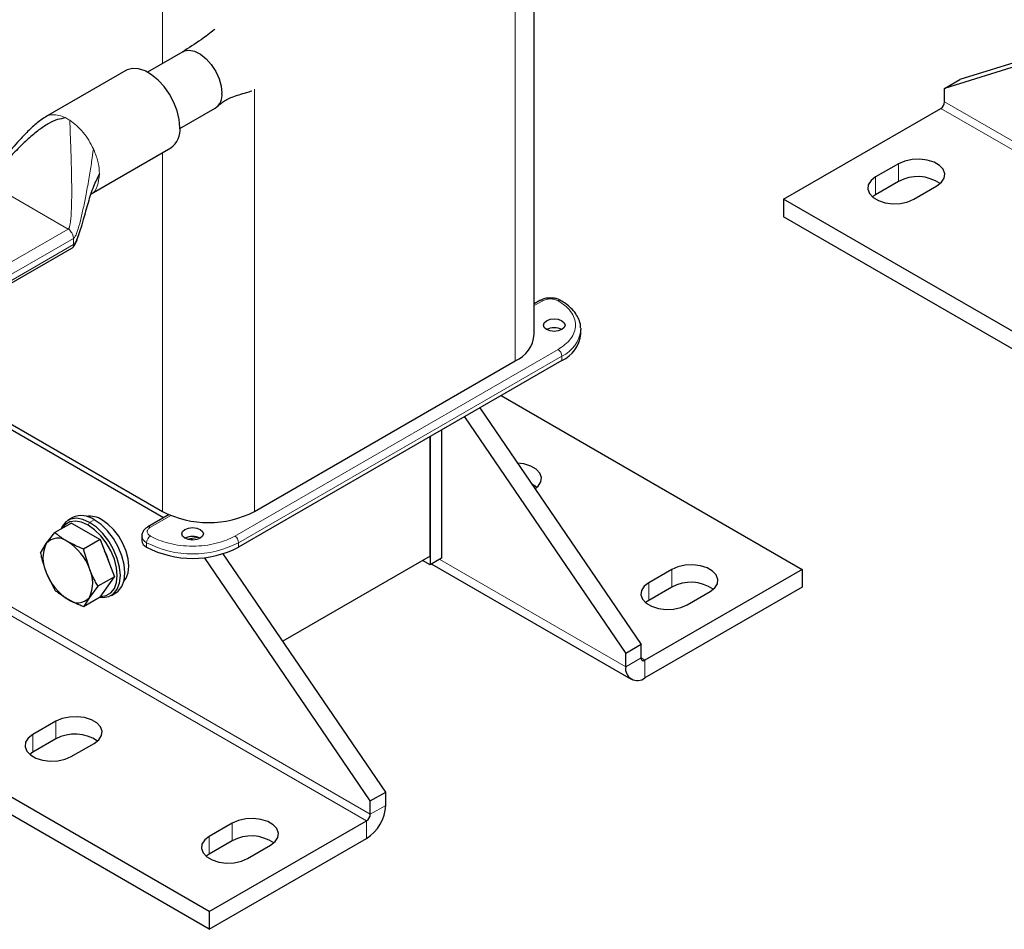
# Model space of a CAD drawing. Header units: millimetres. Extents: x 5 to 418, y 2 to 292.
# Tile 14 of 24: x 267 to 315, y 53 to 98. Entities that reach past the tile are written whole.
import ezdxf

# ---------------------------------------------------------------- set-up
doc = ezdxf.new("R2010")
doc.units = ezdxf.units.MM

msp = doc.modelspace()

# ---------------------------------------------------------------- linework, layer by layer
at = {"color": 7, "linetype": 'Continuous', "lineweight": 25}
for p, q in [((292.0388, 82.388), (292.0388, 108.3153)), ((321.3632, 97.5386), (312.9721, 94.9135)), ((321.2688, 97.3096), (312.2179, 94.4781)), ((274.7452, 96.2847), (273.0113, 95.2837)), ((271.9562, 95.3675), (267.9964, 93.0815)), ((312.2179, 94.4781), (312.9721, 94.9135)), ((312.2179, 93.8248), (312.2179, 94.4781)), ((274.6111, 92.5124), (276.3451, 93.5134)), ((304.2983, 89.0352), (312.0293, 93.4982)), ((270.2381, 89.2951), (274.1561, 91.5569)), ((309.9551, 90.7769), (308.8237, 90.1237)), ((309.9551, 89.9059), (308.8237, 89.2528)), ((310.7094, 89.0352), (311.8407, 89.6883)), ((308.8237, 89.2528), (308.6671, 89.144)), ((363.8838, 54.6372), (304.2983, 89.0352)), ((304.2983, 89.0352), (304.2983, 88.1642)), ((276.0543, 53.9969), (216.4687, 88.3949)), ((363.8838, 53.7662), (304.2983, 88.1642)), ((276.0543, 53.1259), (216.4687, 87.5239)), ((265.7617, 84.5853), (269.3019, 86.629)), ((292.3164, 84.0504), (292.0388, 83.8901)), ((294.3274, 82.6927), (294.3298, 82.622)), ((294.3298, 82.4043), (294.3298, 82.622)), ((293.3925, 81.098), (277.4968, 71.9216)), ((278.2793, 73.6797), (291.1015, 81.0818)), ((263.76, 79.4489), (273.7538, 73.6797)), ((273.8074, 73.3653), (263.8682, 79.1031)), ((290.4023, 79.3718), (305.2059, 70.8258)), ((289.3532, 78.7661), (297.2863, 67.1249)), ((288.5989, 78.3307), (296.5321, 66.6895)), ((287.4811, 77.6854), (287.4811, 71.3701)), ((286.9154, 77.3589), (286.9154, 71.0436)), ((286.9154, 71.4791), (286.9154, 77.3589)), ((269.3308, 73.3709), (269.1046, 73.2403)), ((274.0727, 73.5185), (273.0265, 72.9146)), ((268.0349, 72.0927), (268.4577, 72.636)), ((269.275, 73.1077), (268.4577, 72.636)), ((269.275, 73.1077), (270.6902, 72.2907)), ((270.6902, 72.2907), (269.873, 71.8189)), ((270.6902, 72.2907), (271.3978, 70.4669)), ((272.737, 72.4659), (272.737, 72.2482)), ((274.9585, 72.3112), (275.482, 72.4119)), ((275.2326, 72.2669), (275.1741, 72.3526)), ((267.7501, 71.6291), (268.0349, 72.0927)), ((270.1578, 70.8672), (269.873, 71.8189)), ((283.9739, 59.4398), (275.8156, 71.4113)), ((284.7281, 59.8752), (276.7396, 71.5977)), ((286.9154, 71.4791), (279.6706, 67.2967)), ((286.9154, 71.0436), (286.5383, 71.2613)), ((287.4811, 71.3701), (286.9154, 71.0436)), ((286.9962, 71.0902), (296.8083, 65.4258)), ((305.2059, 70.8258), (297.4749, 66.3628)), ((298.7948, 70.8258), (297.6635, 70.1727)), ((305.2059, 70.8258), (305.2059, 69.9548)), ((268.0349, 70.6774), (268.4577, 69.8053)), ((271.3978, 70.4669), (270.5806, 69.9951)), ((270.6902, 69.46), (271.3978, 70.4669)), ((270.5806, 69.9951), (270.1578, 69.4518)), ((305.2059, 69.9548), (297.4749, 65.4918)), ((298.7948, 69.9548), (297.6635, 69.3017)), ((299.5491, 69.0841), (300.6804, 69.7373)), ((270.6902, 69.46), (269.873, 68.9883)), ((270.1578, 69.4518), (269.873, 68.9883)), ((271.2377, 69.5452), (271.464, 69.6758)), ((297.6635, 69.3017), (297.5069, 69.1929)), ((297.2863, 67.1249), (296.5321, 66.6895)), ((297.2863, 66.4717), (297.2863, 67.1249)), ((296.5321, 66.0362), (296.5321, 66.6895)), ((268.5118, 63.3584), (267.3804, 62.7053)), ((268.5118, 62.4874), (267.3804, 61.8343)), ((269.2661, 61.6167), (270.3974, 62.2698)), ((267.3804, 61.8343), (267.2238, 61.7255)), ((283.9739, 59.4398), (284.7281, 59.8752)), ((284.7281, 59.222), (284.7281, 59.8752)), ((283.9739, 58.7865), (283.9739, 59.4398)), ((276.0543, 53.9969), (283.7853, 58.4599)), ((277.1856, 58.3511), (276.0543, 57.698)), ((276.0543, 53.1259), (283.7853, 57.589)), ((277.1856, 57.4801), (276.0543, 56.827)), ((277.9399, 56.6094), (279.0713, 57.2625)), ((276.0543, 56.827), (275.8977, 56.7182)), ((276.0543, 53.9969), (276.0543, 53.1259))]:
    msp.add_line(p, q, dxfattribs=at)
at = {"color": 7, "linetype": 'Continuous', "lineweight": 18}
for p, q in [((291.1015, 107.7742), (291.1015, 81.0818)), ((273.7538, 99.5776), (273.7538, 95.7124)), ((278.2793, 94.4355), (278.2793, 73.6797)), ((371.6148, 59.1002), (312.0293, 93.4982)), ((371.8034, 59.4268), (312.2179, 93.8248)), ((270.3549, 91.5056), (270.4066, 91.3882)), ((273.7538, 91.3247), (273.7538, 73.6797)), ((309.9551, 90.7769), (309.9551, 89.9059)), ((308.8237, 90.1237), (308.8237, 89.2528)), ((269.1152, 87.562), (265.1177, 89.8698)), ((269.1152, 87.562), (265.4292, 85.4342)), ((269.3792, 87.1048), (269.3641, 87.2149)), ((265.9066, 85.1001), (269.3792, 87.1048)), ((269.3792, 86.8), (265.9066, 84.7953)), ((269.3792, 86.8), (269.3792, 87.1048)), ((292.0388, 83.7999), (292.4497, 84.0372)), ((293.204, 81.6424), (277.3082, 72.4659)), ((277.4968, 72.1393), (293.3925, 81.3158)), ((293.3925, 81.3158), (293.3925, 81.098)), ((283.9739, 58.7865), (251.2991, 77.6493)), ((283.7853, 58.4599), (251.19, 77.2768)), ((270.0957, 73.0041), (270.1711, 73.1347)), ((270.3974, 73.2653), (270.1711, 73.1347)), ((273.1599, 72.9014), (274.1626, 73.4802)), ((272.9713, 71.9216), (272.9713, 72.1393)), ((277.4968, 71.9216), (277.4968, 72.1393)), ((287.3868, 71.3157), (296.5321, 66.0362)), ((298.7948, 70.8258), (298.7948, 69.9548)), ((297.6635, 70.1727), (297.6635, 69.3017)), ((296.5321, 66.0362), (297.2863, 66.4717)), ((297.2863, 66.4716), (297.4749, 66.3628)), ((297.4749, 66.3628), (297.4749, 65.4918)), ((268.5118, 63.3584), (268.5118, 62.4874)), ((267.3804, 62.7053), (267.3804, 61.8343)), ((283.9739, 58.7865), (284.7281, 59.222)), ((277.1856, 58.3511), (277.1856, 57.4801)), ((283.7853, 57.589), (283.7853, 58.4599)), ((276.0543, 57.698), (276.0543, 56.827))]:
    msp.add_line(p, q, dxfattribs=at)
at = {"color": 7, "linetype": 'Continuous', "lineweight": 25, "flags": 128}
for points in [[(274.7452, 96.2847), (274.824, 96.322), (275.0634, 96.3593), (275.3332, 96.3048), (275.6162, 96.1619), (275.8948, 95.9397), (276.1514, 95.6522), (276.3699, 95.3173), (276.5366, 94.9561), (276.641, 94.5913), (276.6765, 94.2459)], [(274.6118, 92.5641), (274.5778, 92.9572), (274.4773, 93.3724), (274.3147, 93.7915), (274.0971, 94.1962), (273.834, 94.5689), (273.5369, 94.8931), (273.2188, 95.1548), (272.8935, 95.3426), (272.5754, 95.4482), (272.2783, 95.4669), (272.0152, 95.3981), (271.9562, 95.3675)], [(311.8407, 89.6883), (312.0682, 89.8637), (312.2008, 90.069), (312.2279, 90.2875), (312.1472, 90.5016), (311.9653, 90.6939), (311.697, 90.8488), (311.3639, 90.9538), (310.993, 91.0004), (310.6145, 90.9847), (310.2589, 90.9082), (309.9551, 90.7769)], [(308.8237, 90.1237), (308.5963, 89.9484), (308.4637, 89.7431), (308.4366, 89.5246), (308.5173, 89.3105), (308.6992, 89.1182), (308.9675, 88.9633), (309.3006, 88.8583), (309.6714, 88.8117), (310.05, 88.8273), (310.4056, 88.9039), (310.7094, 89.0352)], [(293.3925, 83.0575), (293.5081, 82.9576), (293.5487, 82.8398), (293.5081, 82.7219), (293.3925, 82.6221), (293.2195, 82.5553), (293.0154, 82.5319), (292.8113, 82.5553), (292.6383, 82.6221), (292.5227, 82.7219), (292.4821, 82.8398), (292.5227, 82.9576), (292.6383, 83.0575), (292.8113, 83.1242), (293.0154, 83.1476), (293.2195, 83.1242), (293.3925, 83.0575)], [(292.0679, 74.7824), (292.234, 74.9199), (292.3667, 75.1252), (292.3937, 75.3437), (292.3131, 75.5578), (292.1312, 75.7501), (291.8628, 75.905), (291.5297, 76.01), (291.2011, 76.0545)], [(292.1632, 74.8533), (292.1312, 74.8791), (291.9115, 75.012)], [(270.1711, 73.1347), (269.8355, 73.2848), (269.5166, 73.34), (269.2306, 73.2976), (268.9918, 73.1597), (268.812, 72.9331), (268.7536, 72.8068)], [(270.0957, 73.0041), (269.7768, 73.1467), (269.4739, 73.1991), (269.2022, 73.1588), (268.9753, 73.0278), (268.8251, 72.8481)], [(270.6868, 69.4581), (270.8257, 69.4455), (271.1117, 69.4879), (271.3505, 69.6258), (271.5303, 69.8523), (271.6418, 70.1561), (271.6796, 70.5219), (271.6418, 70.9314), (271.5303, 71.364), (271.3505, 71.798), (271.1117, 72.2117), (270.8257, 72.5844), (270.5068, 72.8972), (270.1711, 73.1347)], [(271.464, 69.6758), (271.5768, 69.7564), (271.7565, 69.983), (271.8681, 70.2867), (271.9059, 70.6525), (271.8681, 71.062), (271.7565, 71.4946), (271.5768, 71.9286), (271.338, 72.3423), (271.0519, 72.715), (270.7331, 73.0279), (270.3974, 73.2653)], [(271.8581, 70.2452), (271.9638, 70.3932), (272.0614, 70.659), (272.0945, 70.9791), (272.0614, 71.3374), (271.9638, 71.7159), (271.8065, 72.0957), (271.5975, 72.4577), (271.3472, 72.7837), (271.0683, 73.0575), (270.7745, 73.2653)], [(270.7178, 69.4993), (270.9892, 69.5396), (271.2161, 69.6706), (271.3869, 69.8858), (271.4929, 70.1744), (271.5288, 70.5219), (271.4929, 70.9109), (271.3869, 71.3219), (271.2161, 71.7342), (270.9892, 72.1272), (270.7175, 72.4812), (270.4146, 72.7785), (270.0957, 73.0041)], [(275.6112, 72.7925), (275.7268, 72.6926), (275.7674, 72.5748), (275.7268, 72.457), (275.6112, 72.3571), (275.4381, 72.2903), (275.234, 72.2669), (275.0299, 72.2903), (274.8569, 72.3571), (274.7413, 72.457), (274.7007, 72.5748), (274.7413, 72.6926), (274.8569, 72.7925), (275.0299, 72.8592), (275.234, 72.8827), (275.4381, 72.8592), (275.6112, 72.7925)], [(300.6804, 69.7373), (300.9079, 69.9126), (301.0405, 70.1179), (301.0676, 70.3364), (300.9869, 70.5505), (300.805, 70.7428), (300.5367, 70.8977), (300.2036, 71.0027), (299.8328, 71.0493), (299.4542, 71.0337), (299.0986, 70.9571), (298.7948, 70.8258)], [(297.6635, 70.1727), (297.436, 69.9973), (297.3034, 69.792), (297.2763, 69.5735), (297.357, 69.3594), (297.5389, 69.1671), (297.8072, 69.0122), (298.1403, 68.9072), (298.5111, 68.8606), (298.8897, 68.8763), (299.2453, 68.9528), (299.5491, 69.0841)], [(270.3974, 62.2698), (270.6249, 62.4452), (270.7575, 62.6505), (270.7845, 62.869), (270.7039, 63.0831), (270.522, 63.2754), (270.2536, 63.4303), (269.9206, 63.5353), (269.5497, 63.5819), (269.1712, 63.5662), (268.8156, 63.4897), (268.5118, 63.3584)], [(267.3804, 62.7053), (267.153, 62.5299), (267.0204, 62.3246), (266.9933, 62.1061), (267.074, 61.892), (267.2559, 61.6997), (267.5242, 61.5448), (267.8573, 61.4398), (268.2281, 61.3932), (268.6067, 61.4089), (268.9622, 61.4854), (269.2661, 61.6167)], [(279.0713, 57.2625), (279.2987, 57.4379), (279.4313, 57.6432), (279.4584, 57.8617), (279.3777, 58.0758), (279.1958, 58.2681), (278.9275, 58.423), (278.5944, 58.528), (278.2236, 58.5746), (277.845, 58.5589), (277.4895, 58.4824), (277.1856, 58.3511)], [(276.0543, 57.698), (275.8268, 57.5226), (275.6942, 57.3173), (275.6671, 57.0988), (275.7478, 56.8847), (275.9297, 56.6924), (276.198, 56.5375), (276.5311, 56.4325), (276.902, 56.3859), (277.2805, 56.4016), (277.6361, 56.4781), (277.9399, 56.6094)]]:
    msp.add_lwpolyline(points, dxfattribs=at)
at = {"color": 7, "linetype": 'Continuous', "lineweight": 25}
for centre, radius, start, end in [((275.912, 94.1506), 0.7705, 304.20343, 7.10875), ((311.8085, 93.8435), 0.4098, 302.60548, 357.39452), ((273.5231, 92.45), 1.0946, 305.32586, 5.98632), ((310.888, 88.1951), 1.9486, 55.29788, 118.60389), ((290.4779, 82.5186), 1.5663, 293.46213, 355.21773), ((293.0154, 81.8941), 0.8198, 62.61002, 117.3846), ((292.7302, 82.5626), 1.6074, 294.33324, 354.34662), ((276.0166, 78.0227), 4.8972, 242.48054, 297.51946), ((269.7753, 72.4213), 1.0485, 53.60737, 115.08217), ((270.192, 72.3905), 1.051, 56.3395, 99.36093), ((268.6142, 71.5974), 0.7621, 50.75183, 139.4672), ((267.6616, 69.9474), 2.6603, 20.22711, 57.36203), ((273.1373, 72.2881), 0.4024, 185.6948, 245.62534), ((275.234, 71.6291), 0.8198, 62.61575, 117.38425), ((269.4503, 71.385), 1.5825, 153.43643, 206.56357), ((268.7372, 70.5451), 2.4735, 13.67485, 28.73651), ((275.234, 76.2647), 4.8972, 242.48054, 297.51946), ((268.7424, 70.1595), 1.5825, 333.43643, 26.56357), ((270.5311, 71.5971), 2.6603, 200.22711, 237.36203), ((299.7277, 68.2441), 1.9486, 55.29788, 118.60389), ((269.5785, 69.9472), 0.7621, 230.75183, 319.4672), ((297.4013, 66.453), 0.1165, 170.78596, 309.20329), ((297.1069, 65.943), 0.5823, 170.78596, 309.20329), ((269.4447, 60.7767), 1.9486, 55.29788, 118.60389), ((282.6812, 59.3151), 2.0491, 302.60548, 357.39452), ((283.5645, 58.8052), 0.4098, 302.60548, 357.39452), ((278.1185, 55.7694), 1.9486, 55.29788, 118.60389)]:
    msp.add_arc(centre, radius, start, end, dxfattribs=at)
at = {"color": 7, "linetype": 'Continuous', "lineweight": 18}
for centre, radius, start, end in [((268.0615, 91.1765), 2.0729, 56.88363, 63.12174), ((292.3716, 83.9281), 0.1341, 54.38242, 114.30712), ((293.2823, 83.9275), 0.1348, 66.62892, 125.53554), ((292.7302, 82.7804), 1.6074, 294.33324, 354.34662), ((292.9831, 81.2971), 0.4098, 2.60548, 57.39452), ((273.0817, 72.7923), 0.1342, 54.38738, 114.25018), ((273.1383, 72.5069), 0.4037, 186.33432, 245.56937), ((273.3807, 72.1207), 0.4098, 122.60548, 177.39452), ((277.0874, 72.1207), 0.4098, 2.60548, 57.39452), ((275.234, 76.4824), 4.8972, 242.48054, 297.51946)]:
    msp.add_arc(centre, radius, start, end, dxfattribs=at)
at = {"color": 7, "linetype": 'Continuous', "lineweight": 25}
for points, knots in [([(276.3214, 97.3942), (276.312, 97.3857), (276.1044, 97.1995), (275.5851, 96.8173), (275.0418, 96.4731), (274.7327, 96.2772)], [0, 0, 0, 0, 0.0201534, 0.4423711, 1, 1, 1, 1]), ([(276.4249, 93.5697), (276.507, 93.644), (276.6765, 93.7974), (277.1725, 94.0821), (277.7305, 94.2303), (278.0555, 94.3335), (278.1442, 94.3617)], [0, 0, 0, 0, 0.2727679, 0.5630465, 0.880706, 1, 1, 1, 1]), ([(268.02, 93.095), (267.8554, 92.9822), (267.5153, 92.7492), (267.096, 92.3361), (266.7121, 91.9356), (266.3798, 91.5637), (265.9615, 91.079), (265.564, 90.5988), (265.2139, 90.1799), (265.05, 89.9956), (264.9805, 89.9268), (264.9495, 89.9003), (264.9377, 89.8926), (264.932, 89.8889)], [0, 0, 0, 0, 0.1306658, 0.2701445, 0.3940377, 0.5054887, 0.6076462, 0.8288165, 0.9309317, 0.9717855, 0.9873314, 0.9939063, 1, 1, 1, 1]), ([(268.9987, 93.0255), (268.8551, 93.0049), (268.541, 92.96), (268.1044, 92.7323), (267.6279, 92.4129), (267.1326, 91.9937), (266.6135, 91.4909), (266.1245, 90.968), (265.6952, 90.4835), (265.3961, 90.1405), (265.2208, 89.9553), (265.1503, 89.8916), (265.1277, 89.8764), (265.1177, 89.8698)], [0, 0, 0, 0, 0.0781273, 0.1710083, 0.278026, 0.4166976, 0.5603945, 0.7170593, 0.8519797, 0.9499554, 0.983819, 0.9928589, 1, 1, 1, 1]), ([(270.652, 90.2782), (270.5487, 90.0744), (270.3169, 89.6171), (270.0894, 88.8495), (269.8853, 88.1367), (269.7192, 87.5585), (269.5951, 87.176), (269.496, 86.9439), (269.4251, 86.8358), (269.3933, 86.8109), (269.3792, 86.8)], [0, 0, 0, 0, 0.1796851, 0.4033099, 0.6348455, 0.7736162, 0.8886123, 0.9623785, 0.9833587, 1, 1, 1, 1]), ([(269.3014, 86.6287), (269.3154, 86.6382), (269.3527, 86.6636), (269.4014, 86.7249), (269.5177, 86.9262), (269.5961, 87.1629), (269.6538, 87.3648), (269.6652, 87.4045)], [0, 0, 0, 0, 0.05601264, 0.14975405, 0.25971896, 0.85413905, 1, 1, 1, 1]), ([(292.8268, 84.1763), (292.7366, 84.1709), (292.6114, 84.1635), (292.4456, 84.1123), (292.3609, 84.082), (292.3183, 84.051), (292.3168, 84.0499)], [0, 0, 0, 0, 0.4885109, 0.6776878, 0.9887784, 1, 1, 1, 1]), ([(293.3344, 84.0474), (293.3142, 84.0601), (293.2577, 84.0957), (293.1415, 84.1352), (292.9917, 84.1699), (292.8819, 84.1741), (292.8268, 84.1763)], [0, 0, 0, 0, 0.144289, 0.4028286, 0.7003678, 1, 1, 1, 1]), ([(294.3179, 82.7041), (294.3179, 82.7416), (294.3178, 82.882), (294.2376, 83.1205), (294.0847, 83.4065), (293.8609, 83.6673), (293.6108, 83.8839), (293.4162, 83.9986), (293.3331, 84.0476)], [0, 0, 0, 0, 0.0708824, 0.2651557, 0.4615628, 0.6587528, 0.854327, 1, 1, 1, 1]), ([(269.0963, 72.1876), (269.0742, 72.2006), (269.0298, 72.2265), (268.9649, 72.2663), (268.9013, 72.3069), (268.8389, 72.3482), (268.7777, 72.3902), (268.6977, 72.4472), (268.6146, 72.5096), (268.5284, 72.5776), (268.4813, 72.6165), (268.4577, 72.636)], [0, 0, 0, 0, 0.0940055, 0.1880477, 0.2821977, 0.3763821, 0.4709255, 0.5654989, 0.7548296, 0.8773951, 1, 1, 1, 1]), ([(273.0269, 72.9141), (272.9845, 72.8866), (272.8953, 72.8288), (272.7969, 72.7044), (272.7369, 72.574), (272.744, 72.4897), (272.7464, 72.4616)], [0, 0, 0, 0, 0.2612359, 0.5493736, 0.8495961, 1, 1, 1, 1]), ([(269.873, 71.8189), (269.8643, 71.8224), (269.5888, 71.9327), (269.3386, 72.0622), (269.0963, 72.1876)], [0, 0, 0, 0, 0.031485, 1, 1, 1, 1]), ([(267.7501, 71.6291), (267.7595, 71.5887), (267.7877, 71.4673), (267.8397, 71.2663), (267.9101, 71.0277), (267.9763, 70.8315), (268.0202, 70.7159), (268.0349, 70.6774)], [0, 0, 0, 0, 0.1244128, 0.3734407, 0.6233602, 0.8743097, 1, 1, 1, 1]), ([(270.5806, 69.9951), (270.5609, 70.0296), (270.5019, 70.1332), (270.4074, 70.3096), (270.3008, 70.5274), (270.2184, 70.7141), (270.1729, 70.8289), (270.1578, 70.8672)], [0, 0, 0, 0, 0.1244128, 0.3734407, 0.6233602, 0.8743097, 1, 1, 1, 1]), ([(269.0963, 69.3569), (268.9249, 69.4648), (268.6978, 69.6078), (268.505, 69.7664), (268.4577, 69.8053)], [0, 0, 0, 0, 0.75467667, 1, 1, 1, 1]), ([(269.873, 68.9883), (269.8643, 68.9917), (269.8224, 69.0085), (269.7479, 69.0391), (269.6501, 69.0807), (269.5538, 69.1234), (269.4588, 69.1674), (269.3653, 69.2127), (269.2736, 69.2594), (269.1836, 69.3073), (269.1254, 69.3404), (269.0963, 69.3569)], [0, 0, 0, 0, 0.03144548, 0.15196301, 0.27251742, 0.3932005, 0.51393529, 0.63527231, 0.75667693, 0.87829927, 1, 1, 1, 1])]:
    msp.add_open_spline(points, degree=3, knots=knots, dxfattribs=at)
at = {"color": 7, "linetype": 'Continuous', "lineweight": 18}
for points, knots in [([(268.0239, 93.0874), (268.0383, 93.0979), (268.1279, 93.1636), (268.3439, 93.1931), (268.6579, 93.1731), (268.8851, 93.0747), (268.9987, 93.0255)], [0, 0, 0, 0, 0.059534, 0.3730226, 0.6865113, 1, 1, 1, 1]), ([(269.1152, 87.562), (269.1226, 87.568), (269.139, 87.5811), (269.1579, 87.6157), (269.1869, 87.6894), (269.2381, 87.9345), (269.2727, 88.4178), (269.2905, 89.1405), (269.2855, 90.0194), (269.2643, 90.9639), (269.2361, 91.8122), (269.2095, 92.4947), (269.1988, 92.783), (269.194, 92.9127)], [0, 0, 0, 0, 0.00597095, 0.01322611, 0.02212762, 0.05013384, 0.14813453, 0.28308929, 0.43979407, 0.62224424, 0.79242386, 0.9065862, 1, 1, 1, 1]), ([(269.3792, 87.1048), (269.39, 87.1132), (269.4144, 87.1319), (269.4465, 87.1792), (269.5011, 87.2792), (269.6022, 87.5445), (269.727, 87.9986), (269.8672, 88.6136), (270.0093, 89.3273), (270.1449, 90.0933), (270.2655, 90.8399), (270.3273, 91.3001), (270.3549, 91.5056)], [0, 0, 0, 0, 0.01051, 0.0235537, 0.0394777, 0.0884764, 0.211403, 0.3496326, 0.5029917, 0.689295, 0.8612626, 1, 1, 1, 1]), ([(270.652, 90.2782), (270.6277, 90.0705), (270.5793, 89.6553), (270.3772, 89.3266), (270.2065, 89.2854), (270.1944, 89.2824)], [0, 0, 0, 0, 0.4816217, 0.9632433, 1, 1, 1, 1]), ([(269.3019, 86.629), (269.3019, 86.629), (269.3304, 86.6346), (269.3656, 86.6907), (269.3747, 86.7636), (269.3792, 86.8)], [0, 0, 0, 0, 0.00010213, 0.50005106, 1, 1, 1, 1]), ([(292.4497, 84.0372), (292.5022, 84.0616), (292.5832, 84.0994), (292.7181, 84.123), (292.8268, 84.1295), (292.9356, 84.123), (293.0704, 84.0994), (293.1515, 84.0616), (293.204, 84.0372)], [0, 0, 0, 0, 0.23944295, 0.36963586, 0.49999992, 0.63019291, 0.76055705, 1, 1, 1, 1]), ([(293.204, 84.0372), (293.3238, 83.9602), (293.5705, 83.8018), (293.8417, 83.512), (294.022, 83.1869), (294.0839, 82.8398), (294.022, 82.4926), (293.8417, 82.1675), (293.5705, 81.8777), (293.3238, 81.7193), (293.204, 81.6424)], [0, 0, 0, 0, 0.116516, 0.2400113, 0.3686408, 0.5, 0.6313592, 0.7599887, 0.883484, 1, 1, 1, 1]), ([(273.1599, 72.4659), (273.1175, 72.4962), (273.0521, 72.543), (273.0112, 72.6209), (272.9999, 72.6836), (273.0112, 72.7464), (273.0521, 72.8243), (273.1175, 72.8711), (273.1599, 72.9014)], [0, 0, 0, 0, 0.2394429, 0.3696359, 0.4999999, 0.6301929, 0.7605571, 1, 1, 1, 1]), ([(277.3082, 72.4659), (277.175, 72.3968), (276.9005, 72.2544), (276.3985, 72.0978), (275.8354, 71.9937), (275.234, 71.958), (274.6326, 71.9937), (274.0695, 72.0978), (273.5675, 72.2544), (273.2931, 72.3968), (273.1599, 72.4659)], [0, 0, 0, 0, 0.116516, 0.2400113, 0.3686408, 0.5, 0.6313592, 0.7599887, 0.883484, 1, 1, 1, 1])]:
    msp.add_open_spline(points, degree=3, knots=knots, dxfattribs=at)
for points in [[(269.194, 92.9127), (269.3074, 92.8306), (269.5343, 92.6665), (269.8511, 92.3258), (270.1362, 91.9369), (270.282, 91.6494), (270.3549, 91.5056)], [(270.4066, 91.3882), (270.4775, 91.196), (270.6194, 90.8116), (270.6411, 90.456), (270.652, 90.2782)], [(269.3641, 87.2149), (269.3528, 87.2501), (269.3302, 87.3203), (269.2698, 87.4203), (269.1965, 87.5067), (269.1423, 87.5436), (269.1152, 87.562)]]:
    msp.add_open_spline(points, degree=3, dxfattribs=at)

doc.saveas('drawing.dxf')
